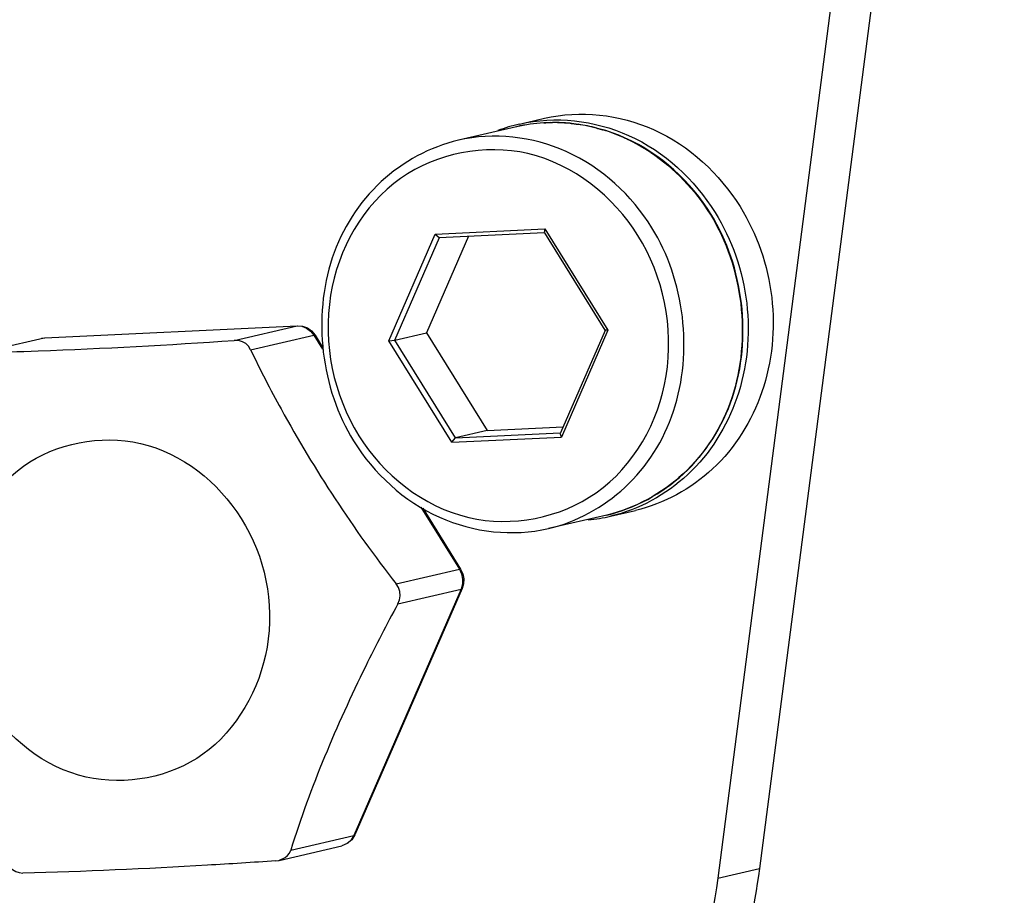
# Paper-space layout 'Sheet' of a CAD drawing. Header units: inches. Extents: x 0.2 to 10.8, y 0.2 to 8.3.
# Tile 13 of 256: x 1.1896 to 1.2875, y 1.9431 to 2.0301. Entities that reach past the tile are written whole.
import ezdxf

# ---------------------------------------------------------------- set-up
doc = ezdxf.new("R2010")
doc.units = ezdxf.units.IN
doc.header["$MEASUREMENT"] = 0
doc.layers.get('0').update_dxf_attribs({"lineweight": 5})
doc.layers.add('02___PRT_ALL_AXES', color=7, linetype='Continuous')

psp = doc.layouts.new('Sheet')

# ---------------------------------------------------------------- linework, layer by layer
at = {"color": 0, "linetype": 'ByBlock', "lineweight": -3}
for p, q in [((1.23092146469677, 2.008820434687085), (1.241811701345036, 2.009341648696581)), ((1.241811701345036, 2.009341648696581), (1.241748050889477, 2.008991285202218)), ((1.241811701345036, 2.009341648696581), (1.2480842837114, 1.999260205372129)), ((1.226303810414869, 1.998217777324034), (1.23092146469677, 2.008820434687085)), ((1.226888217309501, 1.998276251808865), (1.231328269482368, 2.008471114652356)), ((1.234215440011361, 2.008608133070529), (1.230033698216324, 1.999006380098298)), ((1.23092146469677, 2.008820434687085), (1.231314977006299, 2.008469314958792)), ((1.231314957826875, 2.008469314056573), (1.241749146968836, 2.008968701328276)), ((1.241768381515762, 2.00895860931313), (1.247789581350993, 1.999281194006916)), ((1.192101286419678, 1.998512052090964), (1.217194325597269, 1.999713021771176)), ((1.21092218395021, 1.998257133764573), (1.217194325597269, 1.999713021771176)), ((1.185562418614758, 1.997028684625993), (1.192063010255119, 1.998510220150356)), ((1.19176992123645, 1.998469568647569), (1.192101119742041, 1.998515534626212)), ((1.212572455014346, 1.997337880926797), (1.218844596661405, 1.998793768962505)), ((1.218968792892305, 1.998785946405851), (1.218844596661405, 1.998793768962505)), ((1.218844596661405, 1.998793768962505), (1.219722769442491, 1.997382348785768)), ((1.218968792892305, 1.998785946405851), (1.219695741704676, 1.997617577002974)), ((1.226888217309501, 1.998276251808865), (1.230033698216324, 1.999006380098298)), ((1.230033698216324, 1.999006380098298), (1.23606502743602, 1.989312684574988)), ((1.247794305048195, 1.999254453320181), (1.243354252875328, 1.98905959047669)), ((1.2480842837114, 1.999260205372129), (1.243466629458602, 1.988657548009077)), ((1.2480842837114, 1.999260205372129), (1.247799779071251, 1.999264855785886)), ((1.226303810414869, 1.998217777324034), (1.226888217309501, 1.998276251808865)), ((1.232576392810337, 1.988136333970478), (1.226303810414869, 1.998217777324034)), ((1.232919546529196, 1.988582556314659), (1.226888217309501, 1.998276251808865)), ((1.23606502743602, 1.989312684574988), (1.243621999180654, 1.989674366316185)), ((1.232576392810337, 1.988136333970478), (1.243466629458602, 1.988657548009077)), ((1.232576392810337, 1.988136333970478), (1.232919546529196, 1.988582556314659)), ((1.23606502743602, 1.989312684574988), (1.232919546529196, 1.988582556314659)), ((1.232919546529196, 1.988582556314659), (1.243347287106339, 1.989081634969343)), ((1.243466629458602, 1.988657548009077), (1.243348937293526, 1.989047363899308)), ((1.229476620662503, 1.981705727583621), (1.233319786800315, 1.975528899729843)), ((1.229671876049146, 1.981583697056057), (1.233443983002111, 1.975521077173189)), ((1.227047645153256, 1.974073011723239), (1.233319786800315, 1.975528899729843)), ((1.233443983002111, 1.975521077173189), (1.233319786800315, 1.975528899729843)), ((1.233621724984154, 1.974028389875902), (1.233478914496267, 1.973540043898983)), ((1.233478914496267, 1.973540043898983), (1.222822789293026, 1.949072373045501)), ((1.23358893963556, 1.973612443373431), (1.222932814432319, 1.949144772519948)), ((1.227206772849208, 1.972084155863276), (1.233478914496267, 1.973540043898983)), ((1.23358893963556, 1.973612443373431), (1.233478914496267, 1.973540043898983)), ((1.216550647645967, 1.947616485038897), (1.222822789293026, 1.949072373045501)), ((1.222925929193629, 1.949133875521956), (1.222822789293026, 1.949072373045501)), ((1.215417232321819, 1.946602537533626), (1.221624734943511, 1.948043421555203)), ((1.215059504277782, 1.946546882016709), (1.215386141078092, 1.946595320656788)), ((1.215386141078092, 1.946595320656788), (1.216009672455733, 1.946871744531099))]:
    psp.add_line(p, q, dxfattribs=at)
for points in [[(1.217231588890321, 1.999709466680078), (1.217669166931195, 1.999667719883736), (1.218122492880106, 1.999489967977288), (1.218523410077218, 1.999191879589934), (1.218844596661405, 1.998793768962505)], [(1.217232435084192, 1.999718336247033), (1.217732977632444, 1.999674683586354), (1.218211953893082, 1.999496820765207), (1.218634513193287, 1.999193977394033), (1.218968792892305, 1.998785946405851)], [(1.212572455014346, 1.997337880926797), (1.212362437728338, 1.997674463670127), (1.212081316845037, 1.997942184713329), (1.211745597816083, 1.998130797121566), (1.21135343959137, 1.998239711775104), (1.21092218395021, 1.998257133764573)], [(1.233319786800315, 1.975528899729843), (1.233539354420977, 1.975057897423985), (1.233642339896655, 1.974546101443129), (1.233621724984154, 1.974028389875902)], [(1.233443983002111, 1.975521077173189), (1.23365455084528, 1.975068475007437), (1.233751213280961, 1.974577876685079), (1.233728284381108, 1.974082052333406), (1.23358893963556, 1.973612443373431)], [(1.227206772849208, 1.972084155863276), (1.227372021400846, 1.972482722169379), (1.22743883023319, 1.972895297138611), (1.227407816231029, 1.973300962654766), (1.227277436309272, 1.973700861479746), (1.227047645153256, 1.974073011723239)], [(1.222932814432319, 1.949144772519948), (1.22261325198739, 1.948639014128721), (1.222163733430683, 1.948261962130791), (1.221624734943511, 1.948043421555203)], [(1.222822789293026, 1.949072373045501), (1.222567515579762, 1.948646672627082), (1.222217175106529, 1.948312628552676), (1.221795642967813, 1.948093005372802), (1.221624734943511, 1.948043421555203)], [(1.216009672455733, 1.946871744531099), (1.216241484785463, 1.947077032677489), (1.21642399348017, 1.947326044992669), (1.216550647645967, 1.947616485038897)], [(1.188277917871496, 1.946263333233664), (1.188569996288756, 1.945945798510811), (1.188892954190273, 1.945687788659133), (1.189229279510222, 1.94549931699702), (1.18958019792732, 1.945380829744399), (1.189928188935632, 1.945344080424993)]]:
    psp.add_lwpolyline(points, dxfattribs=at)
for centre, radius, start, end in [((1.242688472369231, 2.003612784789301), 0.01629476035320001, 93.47644116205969, 103.0537205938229), ((1.24269190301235, 2.003332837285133), 0.0165747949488, 84.3831551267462, 90.40617579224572), ((1.242628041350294, 2.002865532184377), 0.0170466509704, 75.2134632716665, 81.56949414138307), ((1.242444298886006, 2.00224503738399), 0.0176940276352, 65.98413487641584, 73.00045343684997), ((1.242326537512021, 2.001969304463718), 0.0179938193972, 64.68316300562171, 65.99895202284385), ((1.24210952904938, 2.001534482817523), 0.0184796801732, 56.5640931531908, 64.65145629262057)]:
    psp.add_arc(centre, radius, start, end, dxfattribs=at)
for points, knots in [([(1.258330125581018, 2.010783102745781), (1.256321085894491, 2.014012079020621), (1.250527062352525, 2.019416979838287), (1.242532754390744, 2.020304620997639), (1.239008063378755, 2.019486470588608)], [0, 0, 0, 0, 0.5124345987, 1, 1, 1, 1]), ([(1.241700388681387, 2.01987755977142), (1.241845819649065, 2.019886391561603), (1.242137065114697, 2.019900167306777), (1.242428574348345, 2.01990615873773), (1.242574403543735, 2.019907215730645)], [0, 0, 0, 0, 0.499770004, 1, 1, 1, 1]), ([(1.252453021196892, 2.009443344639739), (1.250446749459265, 2.012667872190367), (1.244682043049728, 2.018060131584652), (1.23671704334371, 2.018954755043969), (1.233213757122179, 2.018141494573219)], [0, 0, 0, 0, 0.5136107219, 1, 1, 1, 1]), ([(1.244314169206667, 2.019828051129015), (1.244449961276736, 2.019814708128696), (1.244721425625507, 2.019784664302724), (1.244992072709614, 2.019747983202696), (1.245127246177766, 2.019727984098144)], [0, 0, 0, 0, 0.4996359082, 1, 1, 1, 1]), ([(1.246978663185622, 2.019347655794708), (1.247085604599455, 2.01931944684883), (1.247299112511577, 2.019260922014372), (1.24751145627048, 2.019198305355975), (1.247617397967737, 2.019165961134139)], [0, 0, 0, 0, 0.4996165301, 1, 1, 1, 1]), ([(1.233213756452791, 2.018141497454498), (1.230390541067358, 2.017486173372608), (1.224928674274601, 2.014497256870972), (1.218279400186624, 2.004045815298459), (1.219580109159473, 1.993454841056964), (1.222804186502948, 1.98827302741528)], [0, 0, 0, 0, 0.2415041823, 0.4914610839, 1, 1, 1, 1]), ([(1.251061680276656, 2.008686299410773), (1.248662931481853, 2.012541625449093), (1.240885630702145, 2.018807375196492), (1.226046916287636, 2.015875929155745), (1.218693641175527, 2.002749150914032), (1.220819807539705, 1.992820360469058), (1.223326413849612, 1.988791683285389)], [0, 0, 0, 0, 0.2509616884, 0.4884096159, 0.7377540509, 1, 1, 1, 1]), ([(1.247961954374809, 1.98091202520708), (1.25077747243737, 1.981565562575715), (1.256228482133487, 1.984552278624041), (1.26286358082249, 1.995005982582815), (1.261556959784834, 2.005596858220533), (1.258330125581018, 2.010783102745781)], [0, 0, 0, 0, 0.2409570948, 0.4907909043, 1, 1, 1, 1]), ([(1.258270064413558, 2.010751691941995), (1.261488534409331, 2.005555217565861), (1.262789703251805, 1.994977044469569), (1.256181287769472, 1.98453730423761), (1.250758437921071, 1.981561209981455), (1.247961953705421, 1.980912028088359)], [0, 0, 0, 0, 0.5106144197, 0.7601782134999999, 1, 1, 1, 1]), ([(1.242167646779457, 1.97956705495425), (1.244967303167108, 1.980216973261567), (1.250396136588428, 1.983198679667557), (1.257003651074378, 1.993656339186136), (1.25568562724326, 2.004247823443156), (1.252453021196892, 2.009443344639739)], [0, 0, 0, 0, 0.2398234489, 0.4894060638, 1, 1, 1, 1]), ([(1.223326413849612, 1.988791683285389), (1.22572516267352, 1.98493635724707), (1.233502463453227, 1.97867060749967), (1.248341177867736, 1.981602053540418), (1.255694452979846, 1.994728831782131), (1.253568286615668, 2.004657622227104), (1.251061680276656, 2.008686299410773)], [0, 0, 0, 0, 0.2509616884, 0.4884096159, 0.7377540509, 1, 1, 1, 1]), ([(1.249226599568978, 1.859938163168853), (1.232055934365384, 1.855952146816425), (1.194061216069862, 1.857697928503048), (1.145788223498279, 1.888604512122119), (1.115568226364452, 1.938872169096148), (1.111459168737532, 1.97860513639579), (1.113809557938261, 1.997775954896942)], [0, 0, 0, 0, 0.2367928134, 0.4833997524, 0.7405436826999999, 1, 1, 1, 1]), ([(1.185790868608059, 1.997054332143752), (1.187679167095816, 1.997091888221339), (1.196062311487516, 1.997359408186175), (1.204439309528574, 1.997807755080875), (1.21092218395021, 1.998257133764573)], [0, 0, 0, 0, 0.225187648, 1, 1, 1, 1]), ([(1.212572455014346, 1.997337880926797), (1.213502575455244, 1.995335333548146), (1.217742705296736, 1.987230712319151), (1.222746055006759, 1.979513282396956), (1.227047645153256, 1.974073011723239)], [0, 0, 0, 0, 0.2414858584, 1, 1, 1, 1]), ([(1.222804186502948, 1.98827302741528), (1.224814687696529, 1.985041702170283), (1.230623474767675, 1.979630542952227), (1.238632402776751, 1.978746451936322), (1.242167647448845, 1.97956705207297)], [0, 0, 0, 0, 0.5118692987, 1, 1, 1, 1]), ([(1.227206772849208, 1.972084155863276), (1.226081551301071, 1.970051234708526), (1.222034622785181, 1.962123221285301), (1.218498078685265, 1.953900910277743), (1.216550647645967, 1.947616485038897)], [0, 0, 0, 0, 0.2609911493, 1, 1, 1, 1]), ([(1.286759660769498, 1.876551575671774), (1.300911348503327, 1.886702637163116), (1.324692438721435, 1.9153639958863), (1.332949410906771, 1.951368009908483), (1.333296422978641, 1.96957117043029)], [0, 0, 0, 0, 0.4889037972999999, 1, 1, 1, 1]), ([(1.331271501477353, 1.967576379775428), (1.330726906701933, 1.949944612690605), (1.322529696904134, 1.915162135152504), (1.299788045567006, 1.887248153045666), (1.286234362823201, 1.877158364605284)], [0, 0, 0, 0, 0.510760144, 1, 1, 1, 1]), ([(1.215059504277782, 1.946546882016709), (1.212796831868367, 1.946390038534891), (1.204425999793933, 1.94587197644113), (1.196045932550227, 1.945465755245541), (1.189928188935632, 1.945344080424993)], [0, 0, 0, 0, 0.2704288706, 1, 1, 1, 1])]:
    psp.add_open_spline(points, degree=3, knots=knots, dxfattribs=at)
psp.add_open_spline([(1.252301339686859, 2.016949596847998), (1.254682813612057, 2.015376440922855), (1.256739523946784, 2.013211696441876), (1.258247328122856, 2.010788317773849)], degree=3, dxfattribs=at)
at = {"layer": '02___PRT_ALL_AXES', "color": 0, "linetype": 'ByBlock', "lineweight": -3}
for p, q in [((1.283961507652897, 2.106288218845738), (1.263132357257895, 1.945798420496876)), ((1.27982271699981, 2.105327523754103), (1.258993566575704, 1.944837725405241)), ((1.239293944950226, 2.019758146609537), (1.241777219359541, 2.020334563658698)), ((1.239008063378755, 2.019486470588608), (1.233213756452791, 2.018141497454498)), ((1.247961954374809, 1.98091202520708), (1.242167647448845, 1.97956705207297)), ((1.248338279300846, 1.980794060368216), (1.250821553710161, 1.98137047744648)), ((1.258993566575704, 1.944837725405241), (1.263132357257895, 1.945798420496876))]:
    psp.add_line(p, q, dxfattribs=at)
for centre, radius, start, end in [((1.243002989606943, 2.00377934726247), 0.0164036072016, 103.068230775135, 110.9218981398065), ((1.244624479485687, 1.996802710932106), 0.01643376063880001, 275.2677711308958, 283.0608475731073)]:
    psp.add_arc(centre, radius, start, end, dxfattribs=at)
for points, knots in [([(1.241777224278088, 2.020334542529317), (1.245315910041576, 2.021155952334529), (1.253361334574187, 2.020252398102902), (1.259184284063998, 2.01480564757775), (1.261210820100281, 2.011548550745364)], [0, 0, 0, 0, 0.4863892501, 1, 1, 1, 1]), ([(1.239293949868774, 2.019758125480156), (1.242832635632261, 2.020579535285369), (1.250878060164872, 2.019675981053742), (1.256701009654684, 2.014229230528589), (1.258727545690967, 2.010972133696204)], [0, 0, 0, 0, 0.4863892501, 1, 1, 1, 1]), ([(1.261210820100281, 2.011548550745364), (1.262892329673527, 2.00884598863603), (1.265053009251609, 2.002639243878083), (1.264104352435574, 1.993034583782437), (1.259141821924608, 1.985018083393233), (1.253649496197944, 1.982026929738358), (1.250821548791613, 1.981370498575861)], [0, 0, 0, 0, 0.2596708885, 0.5166794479, 0.7631586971, 1, 1, 1, 1]), ([(1.258727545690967, 2.010972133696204), (1.260409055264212, 2.008269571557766), (1.262569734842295, 2.002062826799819), (1.261621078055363, 1.992458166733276), (1.256658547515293, 1.984441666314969), (1.251166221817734, 1.981450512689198), (1.248338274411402, 1.980794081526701)], [0, 0, 0, 0, 0.2596708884, 0.5166794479, 0.7631586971, 1, 1, 1, 1]), ([(1.190010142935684, 1.985764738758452), (1.193210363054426, 1.988060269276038), (1.202383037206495, 1.989809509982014), (1.213091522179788, 1.981177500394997), (1.215883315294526, 1.967823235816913), (1.211183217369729, 1.959546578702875), (1.207822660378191, 1.957136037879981)], [0, 0, 0, 0, 0.2374481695, 0.4884096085, 0.7506552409, 1, 1, 1, 1]), ([(1.207822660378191, 1.957136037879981), (1.204622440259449, 1.954840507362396), (1.19544976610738, 1.95309126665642), (1.184741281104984, 1.961723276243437), (1.181949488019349, 1.975077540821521), (1.186649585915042, 1.983354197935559), (1.190010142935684, 1.985764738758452)], [0, 0, 0, 0, 0.2374481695, 0.4884096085, 0.7506552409, 1, 1, 1, 1]), ([(1.263132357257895, 1.945798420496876), (1.262616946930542, 1.94182715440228), (1.259265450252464, 1.926770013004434), (1.249675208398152, 1.913021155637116), (1.240416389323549, 1.906369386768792)], [0, 0, 0, 0, 0.2599512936, 1, 1, 1, 1]), ([(1.258993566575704, 1.944837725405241), (1.257642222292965, 1.934425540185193), (1.249811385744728, 1.914283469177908), (1.232035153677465, 1.901523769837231), (1.222543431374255, 1.898441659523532)], [0, 0, 0, 0, 0.5126939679, 1, 1, 1, 1])]:
    psp.add_open_spline(points, degree=3, knots=knots, dxfattribs=at)

doc.saveas('drawing.dxf')
